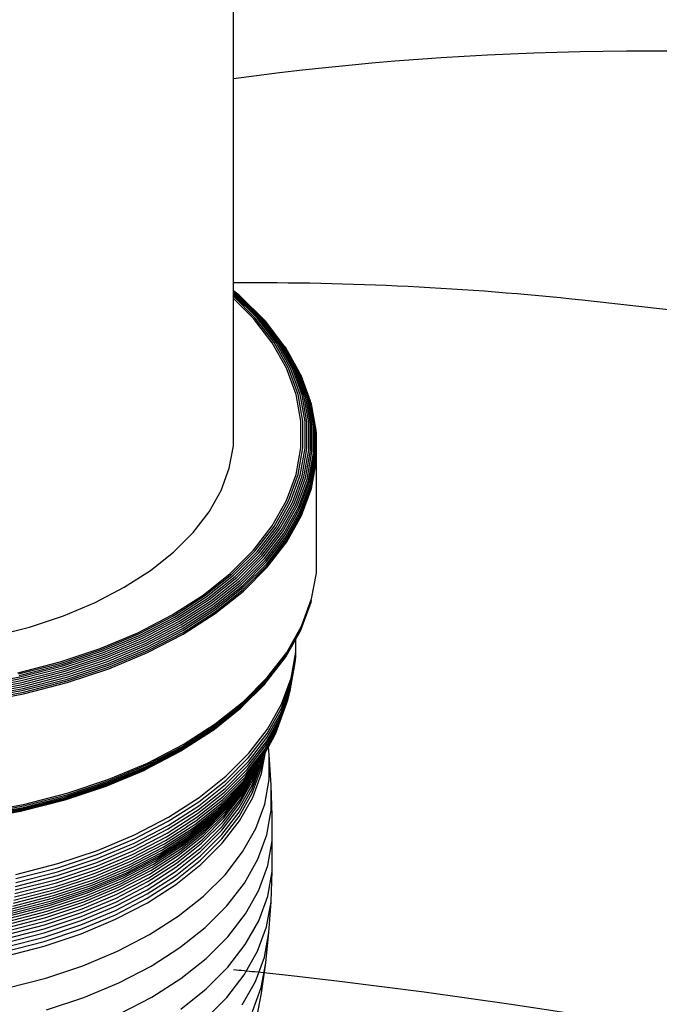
# Model space of a CAD drawing. Extents: x -15981 to -11679, y 2285 to 5601.
# Tile 63 of 103: x -14074 to -14066, y 3262 to 3273. Entities that reach past the tile are written whole.
import ezdxf

# ---------------------------------------------------------------- set-up
doc = ezdxf.new("R2010")
doc.units = 0
doc.header["$MEASUREMENT"] = 0
doc.layers.add('TANK', color=2, linetype='CONTINUOUS')
doc.layers.add('TANK-SLOPE', color=2, linetype='CONTINUOUS')

# ---------------------------------------------------------------- blocks, each defined once
blk = doc.blocks.new('A$C3406478A')
at = {"layer": 'TANK'}
for p, q in [((7.958, 15.327), (7.958, 20.143)), ((8.03, 15.27), (7.958, 15.327)), ((7.958, 15.322), (7.958, 15.327)), ((7.958, 15.314), (7.958, 15.322)), ((8.015, 15.277), (7.958, 15.322)), ((7.958, 15.301), (7.958, 15.314)), ((7.998, 15.282), (7.958, 15.314)), ((7.979, 15.284), (7.958, 15.301)), ((7.958, 15.285), (7.958, 15.301)), ((7.96, 15.283), (7.958, 15.285)), ((7.958, 15.261), (7.958, 15.285)), ((8.219, 15), (7.958, 15.261)), ((7.958, 15.234), (7.958, 15.261)), ((8.241, 15.002), (7.96, 15.283)), ((8.261, 15.002), (7.979, 15.284)), ((8.281, 14.999), (7.998, 15.282)), ((8.299, 14.993), (8.015, 15.277)), ((8.315, 14.985), (8.03, 15.27)), ((8.33, 14.974), (8.044, 15.26)), ((8.197, 14.995), (7.958, 15.234)), ((7.958, 13.466), (7.958, 15.234)), ((8.423, 14.701), (8.197, 14.995)), ((8.446, 14.705), (8.219, 15)), ((8.469, 14.706), (8.241, 15.002)), ((8.49, 14.705), (8.261, 15.002)), ((8.511, 14.7), (8.281, 14.999)), ((8.53, 14.693), (8.299, 14.993)), ((8.547, 14.684), (8.315, 14.985)), ((8.342, 14.961), (8.33, 14.974)), ((8.562, 14.672), (8.342, 14.961)), ((8.595, 14.396), (8.423, 14.701)), ((8.619, 14.398), (8.446, 14.705)), ((8.642, 14.398), (8.469, 14.706)), ((8.665, 14.395), (8.49, 14.705)), ((8.686, 14.39), (8.511, 14.7)), ((8.706, 14.381), (8.53, 14.693)), ((8.723, 14.371), (8.547, 14.684)), ((8.739, 14.358), (8.562, 14.672)), ((8.585, 14.643), (8.575, 14.658)), ((8.752, 14.344), (8.585, 14.643)), ((8.711, 14.082), (8.595, 14.396)), ((8.735, 14.083), (8.619, 14.398)), ((8.759, 14.081), (8.642, 14.398)), ((8.782, 14.077), (8.665, 14.395)), ((8.804, 14.07), (8.686, 14.39)), ((8.824, 14.061), (8.706, 14.381)), ((8.842, 14.049), (8.723, 14.371)), ((8.858, 14.036), (8.739, 14.358)), ((8.871, 14.02), (8.752, 14.344)), ((8.77, 14.31), (8.763, 14.327)), ((8.882, 14.003), (8.77, 14.31)), ((8.769, 13.763), (8.711, 14.082)), ((8.793, 13.762), (8.735, 14.083)), ((8.818, 13.759), (8.759, 14.081)), ((8.841, 13.753), (8.782, 14.077)), ((8.863, 13.745), (8.804, 14.07)), ((8.883, 13.734), (8.824, 14.061)), ((8.901, 13.722), (8.842, 14.049)), ((8.918, 13.707), (8.858, 14.036)), ((8.931, 13.691), (8.871, 14.02)), ((8.942, 13.673), (8.882, 14.003)), ((8.895, 13.966), (8.89, 13.985)), ((8.95, 13.655), (8.895, 13.966)), ((8.769, 13.442), (8.769, 13.763)), ((8.793, 13.44), (8.793, 13.762)), ((8.818, 13.435), (8.818, 13.759)), ((8.841, 13.428), (8.841, 13.753)), ((8.863, 13.418), (8.863, 13.745)), ((8.883, 13.407), (8.883, 13.734)), ((8.901, 13.393), (8.901, 13.722)), ((8.918, 13.377), (8.918, 13.707)), ((8.931, 13.36), (8.931, 13.691)), ((8.942, 13.342), (8.942, 13.673)), ((8.95, 13.323), (8.95, 13.655)), ((8.956, 13.615), (8.955, 13.635)), ((8.955, 13.303), (8.956, 13.615)), ((7.908, 13.196), (7.958, 13.466)), ((8.711, 13.122), (8.769, 13.442)), ((8.735, 13.119), (8.793, 13.44)), ((8.759, 13.113), (8.818, 13.435)), ((8.782, 13.104), (8.841, 13.428)), ((8.804, 13.093), (8.863, 13.418)), ((8.824, 13.08), (8.883, 13.407)), ((8.842, 13.066), (8.901, 13.393)), ((8.858, 13.049), (8.918, 13.377)), ((8.871, 13.031), (8.931, 13.36)), ((8.882, 13.012), (8.942, 13.342)), ((8.89, 12.993), (8.95, 13.323)), ((8.895, 12.972), (8.955, 13.303)), ((8.896, 12.952), (8.956, 13.283)), ((8.956, 13.283), (8.955, 13.303)), ((8.956, 12.06), (8.956, 13.283)), ((7.81, 12.93), (7.908, 13.196)), ((8.595, 12.808), (8.711, 13.122)), ((8.619, 12.803), (8.735, 13.119)), ((8.642, 12.796), (8.759, 13.113)), ((8.665, 12.786), (8.782, 13.104)), ((8.686, 12.774), (8.804, 13.093)), ((8.706, 12.76), (8.824, 13.08)), ((8.723, 12.744), (8.842, 13.066)), ((8.739, 12.726), (8.858, 13.049)), ((8.752, 12.708), (8.871, 13.031)), ((8.763, 12.688), (8.882, 13.012)), ((7.665, 12.671), (7.81, 12.93)), ((8.77, 12.668), (8.89, 12.993)), ((8.775, 12.647), (8.895, 12.972)), ((8.776, 12.627), (8.896, 12.952)), ((8.423, 12.503), (8.595, 12.808)), ((8.446, 12.497), (8.619, 12.803)), ((8.469, 12.488), (8.642, 12.796)), ((8.49, 12.476), (8.665, 12.786)), ((7.473, 12.423), (7.665, 12.671)), ((8.511, 12.463), (8.686, 12.774)), ((8.53, 12.448), (8.706, 12.76)), ((8.547, 12.431), (8.723, 12.744)), ((8.562, 12.412), (8.739, 12.726)), ((8.575, 12.393), (8.752, 12.708)), ((8.585, 12.373), (8.763, 12.688)), ((8.593, 12.352), (8.77, 12.668)), ((8.597, 12.331), (8.775, 12.647)), ((8.599, 12.311), (8.776, 12.627)), ((7.238, 12.187), (7.473, 12.423)), ((8.197, 12.21), (8.423, 12.503)), ((8.219, 12.202), (8.446, 12.497)), ((8.241, 12.192), (8.469, 12.488)), ((8.261, 12.179), (8.49, 12.476)), ((8.281, 12.165), (8.511, 12.463)), ((8.299, 12.148), (8.53, 12.448)), ((8.315, 12.13), (8.547, 12.431)), ((8.33, 12.111), (8.562, 12.412)), ((8.342, 12.091), (8.575, 12.393)), ((8.352, 12.07), (8.585, 12.373)), ((8.359, 12.049), (8.593, 12.352)), ((8.363, 12.028), (8.597, 12.331)), ((8.364, 12.007), (8.599, 12.311)), ((6.961, 11.967), (7.238, 12.187)), ((7.919, 11.932), (8.197, 12.21)), ((7.94, 11.923), (8.219, 12.202)), ((7.96, 11.911), (8.241, 12.192)), ((7.979, 11.897), (8.261, 12.179)), ((7.998, 11.882), (8.281, 12.165)), ((8.015, 11.864), (8.299, 12.148)), ((8.03, 11.845), (8.315, 12.13)), ((8.044, 11.825), (8.33, 12.111)), ((8.055, 11.804), (8.342, 12.091)), ((8.065, 11.783), (8.352, 12.07)), ((6.646, 11.765), (6.961, 11.967)), ((8.071, 11.761), (8.359, 12.049)), ((8.075, 11.74), (8.363, 12.028)), ((8.077, 11.72), (8.364, 12.007)), ((8.955, 11.936), (8.956, 11.956)), ((8.956, 11.956), (8.956, 12.06)), ((7.592, 11.672), (7.919, 11.932)), ((7.611, 11.662), (7.94, 11.923)), ((7.63, 11.649), (7.96, 11.911)), ((7.648, 11.634), (7.979, 11.897)), ((7.665, 11.617), (7.998, 11.882)), ((7.681, 11.599), (8.015, 11.864)), ((7.695, 11.579), (8.03, 11.845)), ((8.896, 11.626), (8.955, 11.936)), ((6.296, 11.583), (6.646, 11.765)), ((7.708, 11.558), (8.044, 11.825)), ((7.719, 11.536), (8.055, 11.804)), ((7.727, 11.514), (8.065, 11.783)), ((7.733, 11.493), (8.071, 11.761)), ((7.737, 11.471), (8.075, 11.74)), ((7.738, 11.451), (8.077, 11.72)), ((7.22, 11.433), (7.592, 11.672)), ((7.238, 11.422), (7.611, 11.662)), ((7.255, 11.408), (7.63, 11.649)), ((7.271, 11.392), (7.648, 11.634)), ((7.287, 11.375), (7.665, 11.617)), ((7.301, 11.355), (7.681, 11.599)), ((8.775, 11.281), (8.895, 11.606)), ((8.776, 11.3), (8.896, 11.626)), ((8.89, 11.586), (8.895, 11.606)), ((5.915, 11.423), (6.296, 11.583)), ((7.314, 11.334), (7.695, 11.579)), ((7.326, 11.313), (7.708, 11.558)), ((7.335, 11.291), (7.719, 11.536)), ((7.343, 11.268), (7.727, 11.514)), ((7.348, 11.246), (7.733, 11.493)), ((8.77, 11.262), (8.89, 11.586)), ((5.507, 11.287), (5.915, 11.423)), ((6.807, 11.219), (7.22, 11.433)), ((6.822, 11.206), (7.238, 11.422)), ((6.838, 11.192), (7.255, 11.408)), ((6.852, 11.175), (7.271, 11.392)), ((6.866, 11.156), (7.287, 11.375)), ((7.352, 11.224), (7.737, 11.471)), ((7.353, 11.204), (7.738, 11.451)), ((5.076, 11.177), (5.507, 11.287)), ((6.879, 11.136), (7.301, 11.355)), ((6.891, 11.114), (7.314, 11.334)), ((6.901, 11.092), (7.326, 11.313)), ((6.909, 11.069), (7.335, 11.291)), ((6.916, 11.046), (7.343, 11.268)), ((6.921, 11.024), (7.348, 11.246)), ((8.593, 10.946), (8.77, 11.262)), ((8.597, 10.965), (8.775, 11.281)), ((8.599, 10.984), (8.776, 11.3)), ((8.707, 11.144), (8.763, 11.244)), ((8.763, 11.244), (8.77, 11.262)), ((6.357, 11.03), (6.807, 11.219)), ((6.371, 11.017), (6.822, 11.206)), ((6.384, 11.001), (6.838, 11.192)), ((6.396, 10.983), (6.852, 11.175)), ((6.408, 10.964), (6.866, 11.156)), ((6.419, 10.943), (6.879, 11.136)), ((6.924, 11.002), (7.352, 11.224)), ((6.925, 10.981), (7.353, 11.204)), ((8.585, 10.929), (8.707, 11.144)), ((8.707, 10.988), (8.707, 11.144)), ((5.876, 10.869), (6.357, 11.03)), ((5.887, 10.855), (6.371, 11.017)), ((5.898, 10.839), (6.384, 11.001)), ((6.429, 10.921), (6.891, 11.114)), ((6.438, 10.898), (6.901, 11.092)), ((6.446, 10.875), (6.909, 11.069)), ((6.452, 10.851), (6.916, 11.046)), ((6.456, 10.829), (6.921, 11.024)), ((6.458, 10.807), (6.924, 11.002)), ((5.908, 10.821), (6.396, 10.983)), ((5.918, 10.801), (6.408, 10.964)), ((5.927, 10.779), (6.419, 10.943)), ((5.936, 10.756), (6.429, 10.921)), ((5.943, 10.733), (6.438, 10.898)), ((6.459, 10.786), (6.925, 10.981)), ((8.352, 10.626), (8.575, 10.913)), ((8.359, 10.643), (8.593, 10.946)), ((8.363, 10.661), (8.597, 10.965)), ((8.364, 10.681), (8.599, 10.984)), ((8.575, 10.913), (8.585, 10.929)), ((8.644, 10.573), (8.701, 10.888)), ((8.648, 10.622), (8.705, 10.938)), ((8.649, 10.673), (8.707, 10.988)), ((8.694, 10.838), (8.701, 10.888)), ((8.701, 10.888), (8.705, 10.938)), ((8.705, 10.938), (8.707, 10.988)), ((5.368, 10.739), (5.876, 10.869)), ((5.376, 10.724), (5.887, 10.855)), ((5.385, 10.707), (5.898, 10.839)), ((5.393, 10.688), (5.908, 10.821)), ((5.401, 10.668), (5.918, 10.801)), ((5.409, 10.646), (5.927, 10.779)), ((5.949, 10.709), (6.446, 10.875)), ((5.954, 10.686), (6.452, 10.851)), ((5.958, 10.663), (6.456, 10.829)), ((5.96, 10.641), (6.458, 10.807)), ((5.961, 10.62), (6.459, 10.786)), ((8.637, 10.523), (8.694, 10.838)), ((4.857, 10.588), (5.393, 10.688)), ((4.863, 10.567), (5.401, 10.668)), ((5.415, 10.622), (5.936, 10.756)), ((5.421, 10.599), (5.943, 10.733)), ((5.426, 10.575), (5.949, 10.709)), ((5.43, 10.551), (5.954, 10.686)), ((5.433, 10.528), (5.958, 10.663)), ((8.075, 10.373), (8.363, 10.661)), ((8.077, 10.393), (8.364, 10.681)), ((8.535, 10.362), (8.649, 10.673)), ((4.868, 10.544), (5.409, 10.646)), ((4.873, 10.521), (5.415, 10.622)), ((4.877, 10.497), (5.421, 10.599)), ((4.881, 10.472), (5.426, 10.575)), ((4.884, 10.448), (5.43, 10.551)), ((4.886, 10.425), (5.433, 10.528)), ((5.434, 10.505), (5.96, 10.641)), ((5.435, 10.485), (5.961, 10.62)), ((8.055, 10.324), (8.33, 10.598)), ((8.065, 10.339), (8.352, 10.626)), ((8.071, 10.355), (8.359, 10.643)), ((8.33, 10.598), (8.342, 10.611)), ((8.53, 10.263), (8.644, 10.573)), ((8.534, 10.312), (8.648, 10.622)), ((4.887, 10.403), (5.434, 10.505)), ((4.887, 10.382), (5.435, 10.485)), ((8.502, 10.118), (8.615, 10.426)), ((8.514, 10.165), (8.627, 10.474)), ((8.523, 10.214), (8.637, 10.523)), ((8.6, 10.379), (8.615, 10.426)), ((8.615, 10.426), (8.627, 10.474)), ((8.627, 10.474), (8.637, 10.523)), ((7.708, 10.045), (8.044, 10.312)), ((7.719, 10.056), (8.055, 10.324)), ((7.727, 10.071), (8.065, 10.339)), ((7.733, 10.087), (8.071, 10.355)), ((7.737, 10.105), (8.075, 10.373)), ((7.738, 10.124), (8.077, 10.393)), ((8.364, 10.011), (8.534, 10.312)), ((8.365, 10.061), (8.535, 10.362)), ((8.487, 10.071), (8.6, 10.379)), ((8.354, 9.913), (8.523, 10.214)), ((8.36, 9.961), (8.53, 10.263)), ((7.335, 9.811), (7.719, 10.056)), ((7.343, 9.824), (7.727, 10.071)), ((7.348, 9.84), (7.733, 10.087)), ((7.352, 9.858), (7.737, 10.105)), ((7.353, 9.877), (7.738, 10.124)), ((8.142, 9.771), (8.365, 10.061)), ((8.319, 9.772), (8.487, 10.071)), ((8.333, 9.818), (8.502, 10.118)), ((8.344, 9.865), (8.514, 10.165)), ((8.47, 10.026), (8.487, 10.071)), ((7.326, 9.8), (7.695, 10.036)), ((7.695, 10.036), (7.708, 10.045)), ((8.137, 9.672), (8.36, 9.961)), ((8.14, 9.721), (8.364, 10.011)), ((8.302, 9.728), (8.47, 10.026)), ((8.377, 9.847), (8.428, 9.938)), ((8.428, 9.938), (8.45, 9.981)), ((8.45, 9.981), (8.47, 10.026)), ((6.916, 9.602), (7.343, 9.824)), ((6.921, 9.618), (7.348, 9.84)), ((6.924, 9.635), (7.352, 9.858)), ((6.925, 9.654), (7.353, 9.877)), ((8.111, 9.53), (8.333, 9.818)), ((8.122, 9.576), (8.344, 9.865)), ((8.131, 9.623), (8.354, 9.913)), ((8.341, 9.783), (8.377, 9.847)), ((8.387, 9.754), (8.377, 9.847)), ((6.891, 9.571), (7.314, 9.791)), ((6.901, 9.579), (7.326, 9.8)), ((6.909, 9.589), (7.335, 9.811)), ((7.866, 9.446), (8.14, 9.721)), ((7.867, 9.496), (8.142, 9.771)), ((8.082, 9.442), (8.302, 9.728)), ((8.097, 9.485), (8.304, 9.752)), ((8.289, 9.635), (8.305, 9.718)), ((8.291, 9.583), (8.32, 9.746)), ((8.294, 9.699), (8.305, 9.718)), ((8.295, 9.53), (8.341, 9.783)), ((8.304, 9.752), (8.306, 9.755)), ((8.305, 9.718), (8.32, 9.746)), ((8.306, 9.755), (8.319, 9.772)), ((8.32, 9.746), (8.341, 9.783)), ((8.412, 9.388), (8.387, 9.754)), ((8.387, 9.457), (8.387, 9.754)), ((6.446, 9.395), (6.909, 9.589)), ((6.452, 9.407), (6.916, 9.602)), ((6.456, 9.423), (6.921, 9.618)), ((6.458, 9.44), (6.924, 9.635)), ((6.459, 9.459), (6.925, 9.654)), ((7.856, 9.349), (8.131, 9.623)), ((7.862, 9.397), (8.137, 9.672)), ((8.043, 9.359), (8.262, 9.642)), ((8.064, 9.399), (8.283, 9.684)), ((8.183, 9.346), (8.289, 9.635)), ((8.184, 9.294), (8.291, 9.583)), ((8.185, 9.398), (8.292, 9.686)), ((8.191, 9.449), (8.262, 9.642)), ((8.199, 9.499), (8.238, 9.602)), ((8.222, 9.577), (8.238, 9.602)), ((8.238, 9.602), (8.262, 9.642)), ((8.283, 9.684), (8.294, 9.699)), ((8.292, 9.686), (8.294, 9.699)), ((6.429, 9.377), (6.879, 9.566)), ((6.438, 9.385), (6.901, 9.579)), ((6.879, 9.566), (6.891, 9.571)), ((7.544, 9.239), (7.867, 9.496)), ((7.825, 9.213), (8.097, 9.485)), ((7.838, 9.257), (8.111, 9.53)), ((7.848, 9.303), (8.122, 9.576)), ((7.995, 9.282), (8.154, 9.486)), ((8.02, 9.319), (8.154, 9.486)), ((8.041, 9.217), (8.199, 9.499)), ((8.052, 9.266), (8.211, 9.548)), ((8.066, 9.313), (8.193, 9.538)), ((8.084, 9.359), (8.154, 9.486)), ((8.128, 9.445), (8.154, 9.486)), ((8.154, 9.486), (8.184, 9.525)), ((8.184, 9.525), (8.193, 9.538)), ((8.189, 9.241), (8.295, 9.53)), ((8.193, 9.538), (8.212, 9.563)), ((8.211, 9.548), (8.222, 9.577)), ((8.212, 9.563), (8.222, 9.577)), ((5.936, 9.213), (6.429, 9.377)), ((5.943, 9.22), (6.438, 9.385)), ((5.949, 9.229), (6.446, 9.395)), ((5.954, 9.242), (6.452, 9.407)), ((5.958, 9.257), (6.456, 9.423)), ((5.96, 9.274), (6.458, 9.44)), ((5.961, 9.293), (6.459, 9.459)), ((7.534, 9.093), (7.856, 9.349)), ((7.54, 9.141), (7.862, 9.397)), ((7.543, 9.189), (7.866, 9.446)), ((7.774, 9.09), (8.043, 9.359)), ((7.793, 9.129), (8.064, 9.399)), ((7.81, 9.17), (8.082, 9.442)), ((7.873, 9.085), (8.084, 9.359)), ((7.893, 9.128), (8.105, 9.403)), ((7.915, 9.17), (8.128, 9.445)), ((8.025, 9.065), (8.183, 9.346)), ((8.027, 9.117), (8.185, 9.398)), ((8.032, 9.167), (8.191, 9.449)), ((8.333, 9.16), (8.387, 9.457)), ((8.412, 9.088), (8.412, 9.388)), ((8.424, 9.02), (8.412, 9.388)), ((5.426, 9.095), (5.949, 9.229)), ((5.43, 9.107), (5.954, 9.242)), ((5.433, 9.122), (5.958, 9.257)), ((5.434, 9.139), (5.96, 9.274)), ((5.435, 9.158), (5.961, 9.293)), ((7.176, 9.004), (7.544, 9.239)), ((7.517, 9.002), (7.838, 9.257)), ((7.527, 9.047), (7.848, 9.303)), ((7.704, 8.981), (7.968, 9.246)), ((7.729, 9.016), (7.995, 9.282)), ((7.753, 9.052), (8.02, 9.319)), ((7.843, 8.994), (8.052, 9.266)), ((7.857, 9.041), (8.066, 9.313)), ((8.026, 9.013), (8.184, 9.294)), ((8.03, 8.96), (8.189, 9.241)), ((4.886, 9.019), (5.433, 9.122)), ((4.887, 9.055), (5.435, 9.158)), ((4.887, 9.036), (5.434, 9.139)), ((5.415, 9.079), (5.936, 9.213)), ((5.421, 9.085), (5.943, 9.22)), ((7.172, 8.905), (7.54, 9.141)), ((7.175, 8.954), (7.543, 9.189)), ((7.476, 8.877), (7.793, 9.129)), ((7.492, 8.917), (7.81, 9.17)), ((7.53, 8.979), (7.825, 9.213)), ((7.633, 8.868), (7.893, 9.128)), ((7.654, 8.908), (7.915, 9.17)), ((7.678, 8.946), (7.94, 9.209)), ((7.819, 8.847), (8.027, 9.117)), ((7.824, 8.897), (8.032, 9.167)), ((7.832, 8.946), (8.041, 9.217)), ((8.225, 8.869), (8.333, 9.16)), ((4.873, 8.977), (5.401, 9.076)), ((4.877, 8.983), (5.421, 9.085)), ((4.881, 8.992), (5.426, 9.095)), ((4.884, 9.004), (5.43, 9.107)), ((5.401, 9.076), (5.408, 9.077)), ((5.408, 9.077), (5.415, 9.079)), ((6.768, 8.791), (7.176, 9.004)), ((7.152, 8.768), (7.517, 9.002)), ((7.161, 8.812), (7.527, 9.047)), ((7.167, 8.858), (7.534, 9.093)), ((7.416, 8.767), (7.729, 9.016)), ((7.438, 8.802), (7.753, 9.052)), ((7.458, 8.838), (7.774, 9.09)), ((7.586, 8.737), (7.843, 8.994)), ((7.599, 8.783), (7.857, 9.041)), ((7.614, 8.826), (7.873, 9.085)), ((7.817, 8.795), (8.025, 9.065)), ((7.818, 8.743), (8.026, 9.013)), ((8.358, 8.791), (8.412, 9.088)), ((8.424, 8.72), (8.424, 9.02)), ((6.764, 8.693), (7.172, 8.905)), ((6.767, 8.742), (7.175, 8.954)), ((7.114, 8.645), (7.476, 8.877)), ((7.129, 8.684), (7.492, 8.917)), ((7.209, 8.769), (7.396, 8.887)), ((7.346, 8.664), (7.654, 8.908)), ((7.368, 8.7), (7.678, 8.946)), ((7.393, 8.734), (7.704, 8.981)), ((7.396, 8.887), (7.398, 8.89)), ((7.398, 8.89), (7.505, 8.959)), ((7.505, 8.959), (7.528, 8.975)), ((7.528, 8.975), (7.53, 8.979)), ((7.568, 8.641), (7.824, 8.897)), ((7.575, 8.69), (7.832, 8.946)), ((7.822, 8.69), (8.03, 8.96)), ((6.323, 8.605), (6.768, 8.791)), ((6.746, 8.557), (7.152, 8.768)), ((6.754, 8.601), (7.161, 8.812)), ((6.76, 8.646), (7.167, 8.858)), ((7.06, 8.539), (7.416, 8.767)), ((7.08, 8.572), (7.438, 8.802)), ((7.098, 8.608), (7.458, 8.838)), ((7.141, 8.725), (7.205, 8.765)), ((7.205, 8.765), (7.209, 8.769)), ((7.295, 8.542), (7.599, 8.783)), ((7.31, 8.584), (7.614, 8.826)), ((7.327, 8.625), (7.633, 8.868)), ((7.561, 8.54), (7.817, 8.795)), ((7.563, 8.591), (7.819, 8.847)), ((8.066, 8.586), (8.225, 8.869)), ((8.25, 8.498), (8.358, 8.791)), ((6.316, 8.46), (6.76, 8.646)), ((6.32, 8.507), (6.764, 8.693)), ((6.322, 8.555), (6.767, 8.742)), ((6.713, 8.436), (7.114, 8.645)), ((6.725, 8.475), (7.129, 8.684)), ((6.968, 8.634), (6.972, 8.637)), ((6.972, 8.637), (7.141, 8.725)), ((6.997, 8.44), (7.346, 8.664)), ((7.017, 8.475), (7.368, 8.7)), ((7.039, 8.507), (7.393, 8.734)), ((7.267, 8.402), (7.568, 8.641)), ((7.274, 8.45), (7.575, 8.69)), ((7.283, 8.497), (7.586, 8.737)), ((7.562, 8.487), (7.818, 8.743)), ((7.566, 8.434), (7.822, 8.69)), ((8.37, 8.422), (8.424, 8.72)), ((8.423, 8.352), (8.424, 8.72)), ((5.847, 8.446), (6.323, 8.605)), ((5.847, 8.396), (6.322, 8.555)), ((6.304, 8.372), (6.746, 8.557)), ((6.311, 8.415), (6.754, 8.601)), ((6.664, 8.333), (7.06, 8.539)), ((6.682, 8.365), (7.08, 8.572)), ((6.698, 8.4), (7.098, 8.608)), ((6.737, 8.515), (6.968, 8.634)), ((6.95, 8.32), (7.295, 8.542)), ((6.963, 8.362), (7.31, 8.584)), ((6.979, 8.402), (7.327, 8.625)), ((7.261, 8.301), (7.561, 8.54)), ((7.262, 8.352), (7.563, 8.591)), ((7.856, 8.313), (8.066, 8.586)), ((5.345, 8.317), (5.847, 8.446)), ((5.837, 8.257), (6.311, 8.415)), ((5.842, 8.302), (6.316, 8.46)), ((5.845, 8.348), (6.32, 8.507)), ((6.263, 8.217), (6.698, 8.4)), ((6.275, 8.253), (6.713, 8.436)), ((6.287, 8.29), (6.725, 8.475)), ((6.296, 8.33), (6.627, 8.468)), ((6.592, 8.201), (6.979, 8.402)), ((6.608, 8.237), (6.997, 8.44)), ((6.626, 8.271), (7.017, 8.475)), ((6.627, 8.468), (6.633, 8.472)), ((6.633, 8.472), (6.737, 8.515)), ((6.645, 8.303), (7.039, 8.507)), ((6.924, 8.182), (7.267, 8.402)), ((6.93, 8.23), (7.274, 8.45)), ((6.939, 8.276), (7.283, 8.497)), ((7.262, 8.248), (7.562, 8.487)), ((7.265, 8.195), (7.566, 8.434)), ((8.089, 8.213), (8.25, 8.498)), ((8.262, 8.128), (8.37, 8.422)), ((5.341, 8.173), (5.842, 8.302)), ((5.343, 8.219), (5.845, 8.348)), ((5.345, 8.267), (5.847, 8.396)), ((5.817, 8.134), (6.287, 8.29)), ((5.832, 8.214), (6.304, 8.372)), ((6.11, 8.268), (6.296, 8.33)), ((6.217, 8.123), (6.645, 8.303)), ((6.234, 8.152), (6.664, 8.333)), ((6.249, 8.184), (6.682, 8.365)), ((6.566, 8.121), (6.95, 8.32)), ((6.578, 8.162), (6.963, 8.362)), ((6.919, 8.081), (7.261, 8.301)), ((6.92, 8.132), (7.262, 8.352)), ((7.598, 8.055), (7.856, 8.313)), ((8.369, 8.054), (8.423, 8.352)), ((8.41, 7.992), (8.423, 8.352)), ((5.328, 8.045), (5.825, 8.173)), ((5.333, 8.086), (5.832, 8.214)), ((5.337, 8.129), (5.837, 8.257)), ((5.785, 8.029), (6.249, 8.184)), ((5.797, 8.062), (6.263, 8.217)), ((5.807, 8.097), (6.275, 8.253)), ((5.825, 8.173), (6.094, 8.261)), ((6.094, 8.261), (6.11, 8.268)), ((6.159, 7.986), (6.578, 8.162)), ((6.171, 8.024), (6.592, 8.201)), ((6.185, 8.06), (6.608, 8.237)), ((6.2, 8.093), (6.626, 8.271)), ((6.543, 7.984), (6.924, 8.182)), ((6.549, 8.032), (6.93, 8.23)), ((6.557, 8.077), (6.939, 8.276)), ((6.919, 8.029), (7.262, 8.248)), ((6.923, 7.975), (7.265, 8.195)), ((7.879, 7.939), (8.089, 8.213)), ((5.306, 7.936), (5.797, 8.062)), ((5.314, 7.97), (5.807, 8.097)), ((5.321, 8.006), (5.817, 8.134)), ((5.732, 7.909), (6.185, 8.06)), ((5.745, 7.941), (6.2, 8.093)), ((5.759, 7.971), (6.217, 8.123)), ((5.773, 7.999), (6.234, 8.152)), ((6.14, 7.903), (6.557, 8.077)), ((6.149, 7.946), (6.566, 8.121)), ((6.539, 7.884), (6.919, 8.081)), ((6.54, 7.935), (6.92, 8.132)), ((7.295, 7.814), (7.598, 8.055)), ((8.101, 7.843), (8.262, 8.128)), ((8.261, 7.76), (8.369, 8.054)), ((5.264, 7.818), (5.745, 7.941)), ((5.276, 7.846), (5.759, 7.971)), ((5.286, 7.874), (5.773, 7.999)), ((5.296, 7.903), (5.785, 8.029)), ((5.702, 7.797), (6.149, 7.946)), ((5.711, 7.837), (6.159, 7.986)), ((5.721, 7.874), (6.171, 8.024)), ((6.126, 7.761), (6.54, 7.935)), ((6.129, 7.81), (6.543, 7.984)), ((6.134, 7.858), (6.549, 8.032)), ((6.539, 7.831), (6.919, 8.029)), ((6.542, 7.777), (6.923, 7.975)), ((7.619, 7.68), (7.879, 7.939)), ((8.356, 7.687), (8.41, 7.985)), ((8.384, 7.619), (8.41, 7.985)), ((8.41, 7.985), (8.41, 7.992)), ((5.237, 7.715), (5.711, 7.837)), ((5.245, 7.752), (5.721, 7.874)), ((5.254, 7.786), (5.732, 7.909)), ((5.685, 7.662), (6.129, 7.81)), ((5.689, 7.709), (6.134, 7.858)), ((5.695, 7.754), (6.14, 7.903)), ((6.125, 7.71), (6.539, 7.884)), ((6.125, 7.658), (6.539, 7.831)), ((6.95, 7.593), (7.295, 7.814)), ((7.89, 7.568), (8.101, 7.843)), ((5.221, 7.589), (5.689, 7.709)), ((5.225, 7.633), (5.695, 7.754)), ((5.231, 7.675), (5.702, 7.797)), ((5.682, 7.563), (6.125, 7.71)), ((5.683, 7.614), (6.126, 7.761)), ((6.128, 7.604), (6.542, 7.777)), ((8.1, 7.475), (8.261, 7.76)), ((5.215, 7.493), (5.683, 7.614)), ((5.217, 7.542), (5.685, 7.662)), ((5.682, 7.51), (6.125, 7.658)), ((5.685, 7.456), (6.128, 7.604)), ((6.566, 7.394), (6.95, 7.593)), ((7.314, 7.438), (7.619, 7.68)), ((8.248, 7.395), (8.356, 7.687)), ((8.33, 7.322), (8.384, 7.619)), ((8.345, 7.253), (8.384, 7.619)), ((5.215, 7.443), (5.682, 7.563)), ((5.215, 7.39), (5.682, 7.51)), ((5.217, 7.335), (5.685, 7.456)), ((7.63, 7.308), (7.89, 7.568)), ((7.889, 7.201), (8.1, 7.475)), ((6.149, 7.219), (6.566, 7.394)), ((6.967, 7.215), (7.314, 7.438)), ((8.088, 7.11), (8.248, 7.395)), ((5.702, 7.07), (6.149, 7.219)), ((6.582, 7.015), (6.967, 7.215)), ((7.324, 7.066), (7.63, 7.308)), ((8.223, 7.031), (8.33, 7.322)), ((8.291, 6.959), (8.345, 7.253)), ((8.293, 6.889), (8.345, 7.253)), ((7.629, 6.941), (7.889, 7.201)), ((7.877, 6.836), (8.088, 7.11)), ((5.23, 6.948), (5.702, 7.07)), ((6.162, 6.839), (6.582, 7.015)), ((6.976, 6.843), (7.324, 7.066)), ((8.063, 6.748), (8.223, 7.031)), ((7.324, 6.698), (7.629, 6.941)), ((8.185, 6.671), (8.291, 6.959)), ((8.24, 6.599), (8.293, 6.889)), ((5.713, 6.689), (6.162, 6.839)), ((6.59, 6.642), (6.976, 6.843)), ((7.618, 6.577), (7.877, 6.836))]:
    blk.add_line(p, q, dxfattribs=at)

msp = doc.modelspace()

# ---------------------------------------------------------------- linework, layer by layer
at = {"layer": 'TANK', "elevation": 0}
for points in [[(-13955.059, 3098.542, 0.085374), (-13950.693, 3125.695, 0.071312), (-13956.276, 3161.829, 0.019282), (-13961.247, 3176.143, 0.038312), (-13974.311, 3203.23, 0.044515), (-13994.414, 3231.779, 0.013151), (-14001.306, 3239.481, 0.071312), (-14029.916, 3262.248, 0.106395), (-14062.343, 3272.914, 0.059949), (-14071.234, 3272.79, 0.059949)], [(-14071.234, 3270.341, -0.028206), (-14067.044, 3270.134, -0.106395), (-14034.617, 3259.468, -0.071312), (-14006.007, 3236.701, -0.016688), (-13997.368, 3226.836, -0.040957), (-13979.012, 3200.45, -0.038238), (-13965.969, 3173.416, -0.019356), (-13960.977, 3159.049, -0.071312), (-13955.394, 3122.914, -0.085107), (-13959.732, 3095.843)], [(-13971.82, 3088.861, 0.010233), (-13971.207, 3090.19, 0.106395), (-13964.719, 3122.019, 0.071312), (-13970.032, 3156.405, 0.017305), (-13974.229, 3168.647, 0.040291), (-13987.194, 3195.803, 0.057637), (-14012.896, 3230.244, 0.071312), (-14040.121, 3251.909, 0.106395), (-14070.979, 3262.059, 0.00181), (-14071.234, 3262.085, 0.00181)]]:
    msp.add_lwpolyline(points, format="xyb", dxfattribs=at)

# ---------------------------------------------------------------- block references
at = {"layer": 'TANK-SLOPE'}
msp.add_blockref('A$C3406478A', (-14079.192, 3254.915, 0), dxfattribs=at)

doc.saveas('drawing.dxf')
